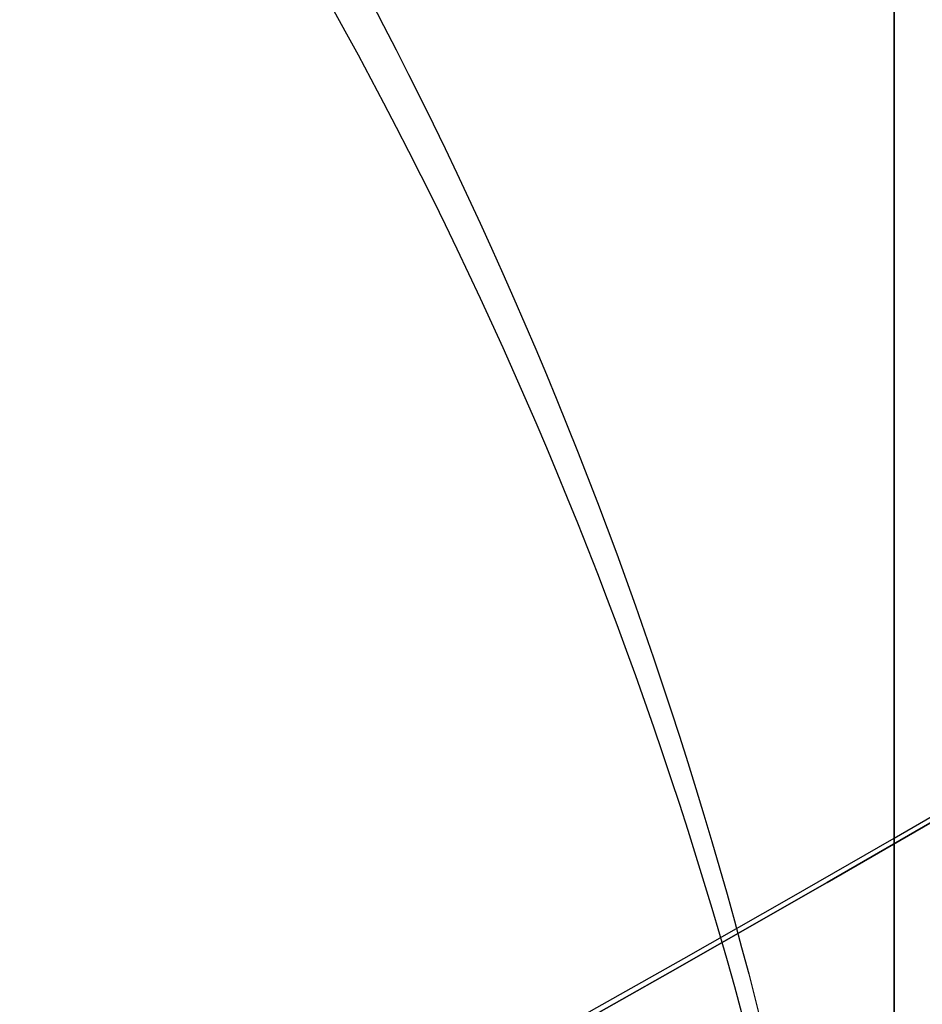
# Model space of a CAD drawing. Header units: millimetres. Extents: x -273 to 273, y -262 to 262.
# Tile 128 of 256: x 0.9416 to 1.0019, y -1.7432 to -1.6773. Entities that reach past the tile are written whole.
import ezdxf

# ---------------------------------------------------------------- set-up
doc = ezdxf.new("R2010")
doc.units = ezdxf.units.MM
doc.header["$MEASUREMENT"] = 0
doc.layers.add('Default', color=7, linetype='Continuous', true_color=0x000000)

# ---------------------------------------------------------------- blocks, each defined once
blk = doc.blocks.new('Block 01')
at = {"layer": 'Default', "color": 9, "true_color": 0xbfbfbf}
for points, knots in [([(0.9999999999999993, 0.9625595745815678, 779.189699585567), (0.9999999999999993, 1.280998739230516, 768.9222849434), (0.9999999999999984, 1.608226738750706, 758.6551502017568), (0.9999999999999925, 2.16290841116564, 741.7134129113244), (0.9999999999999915, 2.385163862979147, 735.0386403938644), (0.9999999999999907, 2.680020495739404, 726.3185048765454), (0.9999999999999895, 2.749496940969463, 724.2730361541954), (0.9999999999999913, 2.950221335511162, 718.3886082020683), (0.9999999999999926, 3.082223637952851, 714.5496747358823), (0.9999999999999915, 3.277304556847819, 708.9117359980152), (0.9999999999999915, 3.339734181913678, 707.1127082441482), (0.9999999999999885, 3.555340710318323, 700.9136911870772), (0.9999999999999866, 3.70928984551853, 696.5137288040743), (0.9999999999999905, 3.950457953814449, 689.6254209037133), (0.9999999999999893, 4.037597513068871, 687.1370725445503), (0.9999999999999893, 4.243346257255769, 681.2464907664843), (0.9999999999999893, 4.361796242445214, 677.8442516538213), (0.9999999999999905, 4.515059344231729, 673.3905213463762), (0.9999999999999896, 4.551104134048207, 672.3390726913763), (0.9999999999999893, 4.654748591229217, 669.3007794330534), (0.9999999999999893, 4.721901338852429, 667.3139195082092), (0.9999999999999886, 4.819302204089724, 664.3890582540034), (0.9999999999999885, 4.850315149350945, 663.4510824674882), (0.9999999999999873, 4.939106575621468, 660.7418510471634), (0.9999999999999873, 4.996199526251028, 658.9705727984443), (0.9999999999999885, 5.078196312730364, 656.3635239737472), (0.9999999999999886, 5.104171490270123, 655.5277872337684), (0.9999999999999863, 5.178117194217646, 653.1145003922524), (0.9999999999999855, 5.225159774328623, 651.5369216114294), (0.9999999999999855, 5.29177571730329, 649.2151569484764), (0.9999999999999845, 5.312728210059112, 648.4710108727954), (0.9999999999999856, 5.371892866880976, 646.3223061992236), (0.9999999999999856, 5.408934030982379, 644.9177149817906), (0.9999999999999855, 5.460257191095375, 642.8504632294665), (0.9999999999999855, 5.476222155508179, 642.1878448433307), (0.9999999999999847, 5.520726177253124, 640.2741157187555), (0.9999999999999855, 5.547853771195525, 639.0229716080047), (0.9999999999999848, 5.58403775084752, 637.1812211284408), (0.9999999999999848, 5.595070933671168, 636.5906540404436), (0.9999999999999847, 5.633113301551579, 634.4275768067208), (0.9999999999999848, 5.656253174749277, 632.854995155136), (0.9999999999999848, 5.683104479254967, 630.3453829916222), (0.9999999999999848, 5.690876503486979, 629.4083981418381), (0.9999999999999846, 5.704959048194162, 626.7757251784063), (0.9999999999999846, 5.705103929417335, 625.0799908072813), (0.9999999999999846, 5.686627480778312, 622.6148386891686), (0.9999999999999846, 5.678186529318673, 621.8453577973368), (0.9999999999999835, 5.64545024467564, 619.6685621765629), (0.9999999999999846, 5.613843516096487, 618.2613429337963), (0.9999999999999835, 5.547641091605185, 616.2076259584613), (0.9999999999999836, 5.523868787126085, 615.5607945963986), (0.9999999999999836, 5.446622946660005, 613.7124725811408), (0.9999999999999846, 5.385124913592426, 612.5113068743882), (0.9999999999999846, 5.275243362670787, 610.7489796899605), (0.9999999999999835, 5.237283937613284, 610.1871802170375), (0.9999999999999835, 5.118499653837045, 608.5617062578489), (0.9999999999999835, 5.029625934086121, 607.4986175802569), (0.9999999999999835, 4.881019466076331, 605.9291952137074), (0.9999999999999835, 4.83032082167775, 605.4220101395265), (0.9999999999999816, 4.673910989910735, 603.9353326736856), (0.9999999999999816, 4.560934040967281, 602.956608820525), (0.9999999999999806, 4.379236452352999, 601.5028346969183), (0.9999999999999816, 4.317553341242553, 601.0269018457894), (0.9999999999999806, 4.12857482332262, 599.6160337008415), (0.9999999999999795, 3.995433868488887, 598.6818870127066), (0.9999999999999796, 3.786684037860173, 597.287361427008), (0.9999999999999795, 3.716032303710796, 596.826235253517), (0.9999999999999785, 3.50066539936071, 595.4488499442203), (0.9999999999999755, 3.351765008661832, 594.5332490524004), (0.9999999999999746, 3.122282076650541, 593.1623081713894), (0.9999999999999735, 3.044892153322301, 592.7064300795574), (0.9999999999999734, 2.732205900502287, 590.8863798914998), (0.9999999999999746, 2.48970919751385, 589.5234549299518), (0.9999999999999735, 2.078471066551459, 587.25494673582), (0.9999999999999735, 1.91220008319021, 586.3489072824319), (0.9999999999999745, 1.410808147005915, 583.632654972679), (0.9999999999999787, 1.072868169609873, 581.822963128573), (0.9999999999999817, 0.5711502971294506, 579.1065381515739), (0.9999999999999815, 0.4046971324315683, 578.2002993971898), (0.9999999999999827, -0.09076097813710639, 575.4739079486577), (0.9999999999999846, -0.4145497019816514, 573.6527914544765), (0.9999999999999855, -0.8824460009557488, 570.9120456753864), (0.9999999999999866, -1.035911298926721, 569.9940308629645), (0.9999999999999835, -1.488219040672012, 567.219143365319), (0.9999999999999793, -1.775493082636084, 565.3603697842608), (0.9999999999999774, -2.18030329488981, 562.5551785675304), (0.9999999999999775, -2.311710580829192, 561.6107802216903), (0.9999999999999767, -2.6956154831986, 558.739862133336), (0.9999999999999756, -2.932182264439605, 556.8112103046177), (0.9999999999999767, -3.257130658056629, 553.8923683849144), (0.9999999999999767, -3.36147088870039, 552.9039599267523), (0.9999999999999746, -3.663546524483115, 549.8806416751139), (0.9999999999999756, -3.843391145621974, 547.8439591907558), (0.9999999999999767, -4.083989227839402, 544.7530731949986), (0.9999999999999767, -4.160288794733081, 543.7000679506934), (0.9999999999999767, -4.379039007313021, 540.4594946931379), (0.9999999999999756, -4.504346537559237, 538.2707934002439), (0.9999999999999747, -4.668144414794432, 534.9404097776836), (0.9999999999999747, -4.719466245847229, 533.7993364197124), (0.9999999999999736, -4.865625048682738, 530.2683522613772), (0.9999999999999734, -4.946798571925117, 527.8778965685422), (0.9999999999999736, -5.053184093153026, 524.2318923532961), (0.9999999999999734, -5.086627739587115, 522.9765634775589), (0.9999999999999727, -5.166318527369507, 519.7554249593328), (0.9999999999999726, -5.209125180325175, 517.7895314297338), (0.9999999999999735, -5.261845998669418, 515.1450833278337), (0.9999999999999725, -5.274934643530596, 514.4665890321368), (0.9999999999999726, -5.313790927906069, 512.3949672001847), (0.9999999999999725, -5.338397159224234, 511.0018180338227), (0.9999999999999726, -5.374120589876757, 508.8936473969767), (0.9999999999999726, -5.385971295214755, 508.1786381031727), (0.9999999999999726, -5.421515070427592, 505.9960504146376), (0.9999999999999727, -5.44455021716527, 504.5284613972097), (0.9999999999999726, -5.478716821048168, 502.3080902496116), (0.9999999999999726, -5.490179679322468, 501.5553131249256), (0.9999999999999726, -5.524920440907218, 499.2587152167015), (0.9999999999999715, -5.547960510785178, 497.7148908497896), (0.9999999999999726, -5.582803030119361, 495.3799789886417), (0.9999999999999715, -5.594605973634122, 494.5888914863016), (0.9999999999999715, -5.630680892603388, 492.1773672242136), (0.9999999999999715, -5.655055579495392, 490.5569319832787), (0.9999999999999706, -5.692442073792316, 488.1072702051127), (0.9999999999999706, -5.705190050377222, 487.2780396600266), (0.9999999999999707, -5.74436228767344, 484.7528019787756), (0.9999999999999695, -5.771155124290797, 483.0568005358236), (0.9999999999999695, -5.812589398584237, 480.4943105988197), (0.9999999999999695, -5.826764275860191, 479.6278145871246), (0.9999999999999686, -5.870422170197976, 476.9922073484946), (0.9999999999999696, -5.900470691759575, 475.2231054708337), (0.9999999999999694, -5.94709219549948, 472.5518411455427), (0.9999999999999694, -5.963052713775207, 471.6496680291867), (0.9999999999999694, -6.012209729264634, 468.9091680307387), (0.9999999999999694, -6.046105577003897, 467.0708536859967), (0.9999999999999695, -6.098688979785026, 464.2970022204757), (0.9999999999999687, -6.116670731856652, 463.3614517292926), (0.9999999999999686, -6.171965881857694, 460.5236705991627), (0.9999999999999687, -6.210054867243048, 458.6214550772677), (0.9999999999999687, -6.269009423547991, 455.7533387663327), (0.9999999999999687, -6.289124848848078, 454.7874225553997), (0.9999999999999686, -6.350823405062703, 451.8621084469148), (0.9999999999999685, -6.393205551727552, 449.9027274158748), (0.9999999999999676, -6.458574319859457, 446.9508051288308), (0.9999999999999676, -6.480812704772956, 445.9582472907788), (0.9999999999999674, -6.548807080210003, 442.9572863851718), (0.9999999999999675, -6.595336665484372, 440.9489008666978), (0.9999999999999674, -6.666795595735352, 437.9257695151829), (0.9999999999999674, -6.691023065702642, 436.9110070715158), (0.9999999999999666, -6.764833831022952, 433.8484250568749), (0.9999999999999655, -6.815119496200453, 431.8006224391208), (0.9999999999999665, -6.891976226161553, 428.7210187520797), (0.9999999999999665, -6.917935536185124, 427.689202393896), (0.9999999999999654, -7.023149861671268, 423.5381438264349), (0.9999999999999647, -7.103971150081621, 420.4189414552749), (0.9999999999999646, -7.241138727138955, 415.2075659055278), (0.9999999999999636, -7.296784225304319, 413.1153741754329), (0.9999999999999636, -7.437003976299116, 407.8807120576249), (0.9999999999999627, -7.522078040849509, 404.7382550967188), (0.9999999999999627, -7.635937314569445, 400.5500160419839), (0.9999999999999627, -7.664407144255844, 399.5042253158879), (0.9999999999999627, -7.749700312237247, 396.3732967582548), (0.9999999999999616, -7.806582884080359, 394.2881605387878), (0.9999999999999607, -7.891672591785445, 391.1648765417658), (0.9999999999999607, -7.919936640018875, 390.1267303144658), (0.9999999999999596, -8.004297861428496, 387.0239288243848), (0.9999999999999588, -8.060283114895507, 384.9592705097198), (0.9999999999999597, -8.14361918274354, 381.8691233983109), (0.9999999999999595, -8.171199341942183, 380.8436407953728), (0.9999999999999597, -8.253224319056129, 377.7832600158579), (0.9999999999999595, -8.307391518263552, 375.7483543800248), (0.9999999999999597, -8.387610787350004, 372.7048750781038), (0.9999999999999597, -8.414063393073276, 371.6963119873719), (0.9999999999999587, -8.492453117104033, 368.6903561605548), (0.9999999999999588, -8.54395021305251, 366.6929519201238), (0.9999999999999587, -8.619791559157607, 363.7073823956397), (0.9999999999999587, -8.644707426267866, 362.7192316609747), (0.9999999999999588, -8.718267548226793, 359.7774156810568), (0.9999999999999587, -8.766311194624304, 357.8237353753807), (0.9999999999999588, -8.836616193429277, 354.9050284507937), (0.9999999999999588, -8.859620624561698, 353.9400197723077), (0.9999999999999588, -8.927260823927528, 351.0697687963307), (0.9999999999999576, -8.971136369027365, 349.1645085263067), (0.9999999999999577, -9.034850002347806, 346.3193275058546), (0.9999999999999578, -9.055602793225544, 345.3794272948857), (0.9999999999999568, -9.116336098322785, 342.5858762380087), (0.9999999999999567, -9.155397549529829, 340.7322053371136), (0.9999999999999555, -9.21156898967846, 337.9649235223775), (0.9999999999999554, -9.229764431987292, 337.0513347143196), (0.9999999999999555, -9.282706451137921, 334.3373276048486), (0.9999999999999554, -9.31637641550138, 332.5368882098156), (0.9999999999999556, -9.364159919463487, 329.8495882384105), (0.9999999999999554, -9.379526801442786, 328.9627500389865), (0.9999999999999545, -9.423894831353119, 326.3288391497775), (0.9999999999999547, -9.451664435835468, 324.5817456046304), (0.9999999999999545, -9.490320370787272, 321.9742184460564), (0.9999999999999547, -9.502621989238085, 321.1138059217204), (0.9999999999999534, -9.53931983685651, 318.4428241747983), (0.9999999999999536, -9.562072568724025, 316.6322322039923), (0.9999999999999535, -9.59311716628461, 313.8735154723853), (0.9999999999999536, -9.60313404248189, 312.9254102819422), (0.9999999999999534, -9.630812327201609, 310.1118496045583), (0.9999999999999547, -9.646493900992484, 308.2463744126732), (0.9999999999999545, -9.665478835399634, 305.4627481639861), (0.9999999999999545, -9.671023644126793, 304.5446125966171), (0.9999999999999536, -9.689922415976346, 300.9248933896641), (0.9999999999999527, -9.697519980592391, 298.223278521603), (0.9999999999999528, -9.697964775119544, 293.7590302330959), (0.9999999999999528, -9.695019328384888, 291.9963982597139), (0.9999999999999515, -9.679547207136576, 287.6344381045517), (0.9999999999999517, -9.663126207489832, 285.0351232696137), (0.9999999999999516, -9.631127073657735, 281.5788330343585), (0.9999999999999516, -9.62236325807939, 280.7217952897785), (0.9999999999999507, -9.593669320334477, 278.1613667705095), (0.9999999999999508, -9.571257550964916, 276.4580037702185), (0.9999999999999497, -9.532633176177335, 273.9073598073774), (0.9999999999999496, -9.518965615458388, 273.0600403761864), (0.9999999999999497, -9.461142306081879, 269.6828585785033), (0.9999999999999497, -9.410324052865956, 267.1531103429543), (0.9999999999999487, -9.274660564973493, 261.2689274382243), (0.9999999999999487, -9.184113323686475, 257.9146251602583), (0.9999999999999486, -9.080691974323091, 254.5607204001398)], [-52.550842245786, -52.550842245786, -52.550842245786, -52.550842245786, -49.46913893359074, -49.46913893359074, -47.4655976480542, -47.4655976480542, -46.85160315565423, -46.85160315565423, -45.69924249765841, -45.69924249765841, -45.15920929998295, -45.15920929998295, -43.83841285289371, -43.83841285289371, -43.09145074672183, -43.09145074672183, -42.07016064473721, -42.07016064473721, -41.75454075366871, -41.75454075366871, -41.15814246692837, -41.15814246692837, -40.87659596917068, -40.87659596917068, -40.34493663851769, -40.34493663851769, -40.0940945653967, -40.0940945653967, -39.62061078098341, -39.62061078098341, -39.39727851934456, -39.39727851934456, -38.97575503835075, -38.97575503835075, -38.7769118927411, -38.7769118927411, -38.40148105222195, -38.40148105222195, -38.22428011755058, -38.22428011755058, -37.75245740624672, -37.75245740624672, -37.47135337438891, -37.47135337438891, -36.96264374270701, -36.96264374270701, -36.73178726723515, -36.73178726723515, -36.30953076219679, -36.30953076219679, -36.11535254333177, -36.11535254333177, -35.75454985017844, -35.75454985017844, -35.58562806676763, -35.58562806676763, -35.26560732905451, -35.26560732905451, -35.11269552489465, -35.11269552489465, -34.81714271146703, -34.81714271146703, -34.67317006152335, -34.67317006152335, -34.3901024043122, -34.3901024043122, -34.25015097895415, -34.25015097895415, -33.97186621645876, -33.97186621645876, -33.83314642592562, -33.83314642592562, -33.41785203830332, -33.41785203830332, -33.14150159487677, -33.14150159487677, -32.58920977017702, -32.58920977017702, -32.31279060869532, -32.31279060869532, -31.75789578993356, -31.75789578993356, -31.47867158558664, -31.47867158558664, -30.91444265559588, -30.91444265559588, -30.62839736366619, -30.62839736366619, -30.04550089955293, -30.04550089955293, -29.74733536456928, -29.74733536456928, -29.13398988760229, -29.13398988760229, -28.81726423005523, -28.81726423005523, -28.15960618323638, -28.15960618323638, -27.81694073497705, -27.81694073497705, -27.09940437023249, -27.09940437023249, -26.72267315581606, -26.72267315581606, -26.1327670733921, -26.1327670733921, -25.92918096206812, -25.92918096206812, -25.51117119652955, -25.51117119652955, -25.29663895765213, -25.29663895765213, -24.85630806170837, -24.85630806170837, -24.63044874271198, -24.63044874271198, -24.16724985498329, -24.16724985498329, -23.9298971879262, -23.9298971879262, -23.44371162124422, -23.44371162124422, -23.1949130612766, -23.1949130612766, -22.68604916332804, -22.68604916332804, -22.42606558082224, -22.42606558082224, -21.89525851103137, -21.89525851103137, -21.62456422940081, -21.62456422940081, -21.07297624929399, -21.07297624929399, -20.7922592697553, -20.7922592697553, -20.22148029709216, -20.22148029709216, -19.93164261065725, -19.93164261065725, -19.3436908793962, -19.3436908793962, -19.04584880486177, -19.04584880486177, -18.44317153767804, -18.44317153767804, -18.13865605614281, -18.13865605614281, -17.52413012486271, -17.52413012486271, -17.21448726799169, -17.21448726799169, -16.2784125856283, -16.2784125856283, -15.6505331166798, -15.6505331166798, -14.70745062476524, -14.70745062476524, -14.39359716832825, -14.39359716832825, -13.76782357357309, -13.76782357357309, -13.45626429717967, -13.45626429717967, -12.83663912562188, -12.83663912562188, -12.52888309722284, -12.52888309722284, -11.91819516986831, -11.91819516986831, -11.61552218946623, -11.61552218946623, -11.01610182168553, -11.01610182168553, -10.71956238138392, -10.71956238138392, -10.13328115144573, -10.13328115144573, -9.843696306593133, -9.843696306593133, -9.27196677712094, -9.27196677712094, -8.989928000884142, -8.989928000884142, -8.433703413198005, -8.433703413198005, -8.159572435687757, -8.159572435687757, -7.619346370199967, -7.619346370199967, -7.353254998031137, -7.353254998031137, -6.829060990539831, -6.829060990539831, -6.570910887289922, -6.570910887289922, -6.027690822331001, -6.027690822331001, -5.743243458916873, -5.743243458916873, -5.18358175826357, -5.18358175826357, -4.908136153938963, -4.908136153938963, -4.097651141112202, -4.097651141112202, -3.568861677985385, -3.568861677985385, -2.789054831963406, -2.789054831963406, -2.531930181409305, -2.531930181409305, -2.020878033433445, -2.020878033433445, -1.766649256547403, -1.766649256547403, -1.007574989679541, -1.007574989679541, -0.000925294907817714, -0.000925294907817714, -0.000925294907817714, -0.000925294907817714]), ([(0.9999999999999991, -0.2052013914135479, 771.7291281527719), (0.9999999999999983, 0.03975907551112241, 763.9344681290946), (0.9999999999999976, 0.2898410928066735, 756.1399690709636), (0.9999999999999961, 0.7635466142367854, 741.6708128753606), (0.9999999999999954, 0.9858062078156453, 734.9961111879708), (0.9999999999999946, 1.280655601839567, 726.2760610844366), (0.9999999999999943, 1.350131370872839, 724.2306072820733), (0.9999999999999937, 1.550852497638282, 718.3462274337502), (0.9999999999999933, 1.682852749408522, 714.5073271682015), (0.9999999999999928, 1.877930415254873, 708.8694455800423), (0.9999999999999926, 1.940358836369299, 707.070441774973), (0.9999999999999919, 2.1559601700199, 700.871538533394), (0.9999999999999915, 2.309905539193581, 696.4716660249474), (0.9999999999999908, 2.551066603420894, 689.5835586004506), (0.9999999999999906, 2.638202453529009, 687.0953208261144), (0.9999999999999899, 2.843937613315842, 681.2051568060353), (0.9999999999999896, 2.962378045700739, 677.8032248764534), (0.9999999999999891, 3.115628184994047, 673.3499515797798), (0.999999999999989, 3.151668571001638, 672.2986527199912), (0.9999999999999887, 3.255297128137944, 669.2608965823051), (0.9999999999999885, 3.32243878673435, 667.2744239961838), (0.9999999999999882, 3.419822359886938, 664.3501933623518), (0.9999999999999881, 3.450828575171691, 663.4124608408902), (0.9999999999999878, 3.539596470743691, 660.704074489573), (0.9999999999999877, 3.596673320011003, 658.9333980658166), (0.9999999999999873, 3.678645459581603, 656.3273161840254), (0.9999999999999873, 3.704611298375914, 655.4919445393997), (0.999999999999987, 3.778525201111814, 653.0798993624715), (0.9999999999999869, 3.825546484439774, 651.503197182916), (0.9999999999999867, 3.892130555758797, 649.1828278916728), (0.9999999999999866, 3.913071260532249, 648.4392005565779), (0.9999999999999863, 3.972196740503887, 646.2922325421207), (0.9999999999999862, 4.009212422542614, 644.8888592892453), (0.999999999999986, 4.060498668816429, 642.8235324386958), (0.9999999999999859, 4.076450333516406, 642.161620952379), (0.9999999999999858, 4.120911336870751, 640.2502285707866), (0.9999999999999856, 4.14801225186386, 639.0007143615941), (0.9999999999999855, 4.184159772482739, 637.1615244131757), (0.9999999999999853, 4.19518031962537, 636.57188790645), (0.9999999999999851, 4.233168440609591, 634.4129167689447), (0.999999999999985, 4.256278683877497, 632.8435107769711), (0.9999999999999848, 4.283098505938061, 630.3395495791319), (0.9999999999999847, 4.290862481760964, 629.4050399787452), (0.9999999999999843, 4.3049359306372, 626.7807965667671), (0.9999999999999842, 4.305114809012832, 625.0910165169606), (0.999999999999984, 4.286757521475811, 622.6353096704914), (0.9999999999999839, 4.278371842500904, 621.8693201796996), (0.9999999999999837, 4.245857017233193, 619.7039926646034), (0.9999999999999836, 4.21447517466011, 618.3047490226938), (0.9999999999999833, 4.148732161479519, 616.2634379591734), (0.9999999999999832, 4.12514340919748, 615.6210389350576), (0.9999999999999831, 4.048541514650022, 613.7866823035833), (0.999999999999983, 3.987582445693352, 612.5950460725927), (0.9999999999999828, 3.878670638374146, 610.8472161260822), (0.9999999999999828, 3.841069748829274, 610.2903893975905), (0.9999999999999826, 3.723445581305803, 608.6798807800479), (0.9999999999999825, 3.635454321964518, 607.6267784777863), (0.9999999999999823, 3.488318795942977, 606.0721949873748), (0.9999999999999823, 3.438128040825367, 605.569870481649), (0.9999999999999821, 3.283251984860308, 604.0971539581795), (0.999999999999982, 3.171363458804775, 603.1275236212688), (0.9999999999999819, 2.991376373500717, 601.6869588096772), (0.9999999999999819, 2.930246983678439, 601.2151505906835), (0.9999999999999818, 2.742844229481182, 599.8156275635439), (0.9999999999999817, 2.610761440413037, 598.8886963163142), (0.9999999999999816, 2.403598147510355, 597.5044463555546), (0.9999999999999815, 2.333431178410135, 597.0463870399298), (0.9999999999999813, 2.119379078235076, 595.6771341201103), (0.9999999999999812, 1.971324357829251, 594.7665961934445), (0.9999999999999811, 1.743064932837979, 593.402754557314), (0.9999999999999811, 1.666031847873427, 592.9489163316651), (0.999999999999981, 1.354493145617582, 591.1353137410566), (0.9999999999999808, 1.112800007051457, 589.7767941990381), (0.9999999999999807, 0.7026845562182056, 587.5143018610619), (0.9999999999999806, 0.5367179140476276, 586.6098754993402), (0.9999999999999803, 0.035694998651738, 583.8955381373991), (0.9999999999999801, -0.3021880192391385, 582.0861495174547), (0.9999999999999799, -0.8040808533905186, 579.3688656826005), (0.9999999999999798, -0.9707572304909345, 578.4614631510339), (0.9999999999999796, -1.467305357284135, 575.7292890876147), (0.9999999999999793, -1.791945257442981, 573.9035507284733), (0.9999999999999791, -2.261264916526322, 571.1548994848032), (0.999999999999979, -2.415306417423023, 570.2336020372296), (0.9999999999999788, -2.869558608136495, 567.4473514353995), (0.9999999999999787, -3.158147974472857, 565.5804883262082), (0.9999999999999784, -3.564914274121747, 562.762602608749), (0.9999999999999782, -3.697004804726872, 561.8136061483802), (0.999999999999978, -4.082972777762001, 558.9282844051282), (0.9999999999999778, -4.320842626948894, 556.9898160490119), (0.9999999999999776, -4.647599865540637, 554.0561529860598), (0.9999999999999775, -4.752521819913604, 553.0627493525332), (0.9999999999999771, -5.056228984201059, 550.0247599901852), (0.999999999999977, -5.237049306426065, 547.9783932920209), (0.9999999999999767, -5.478921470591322, 544.8733274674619), (0.9999999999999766, -5.555603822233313, 543.8158340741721), (0.9999999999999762, -5.775360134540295, 540.5628881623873), (0.999999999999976, -5.90123965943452, 538.3662981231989), (0.9999999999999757, -6.065739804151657, 535.024765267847), (0.9999999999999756, -6.117259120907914, 533.8804352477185), (0.9999999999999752, -6.263903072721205, 530.3412794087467), (0.999999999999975, -6.345337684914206, 527.9459071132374), (0.9999999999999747, -6.452022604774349, 524.2933648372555), (0.9999999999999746, -6.48554370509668, 523.036415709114), (0.9999999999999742, -6.565390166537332, 519.8121244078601), (0.999999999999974, -6.608270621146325, 517.8446980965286), (0.9999999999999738, -6.661070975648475, 515.1984166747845), (0.9999999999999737, -6.674175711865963, 514.5196220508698), (0.9999999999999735, -6.713072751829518, 512.4473730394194), (0.9999999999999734, -6.737701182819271, 511.0538969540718), (0.9999999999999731, -6.773451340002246, 508.9453584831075), (0.9999999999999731, -6.785308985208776, 508.2303083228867), (0.9999999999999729, -6.820868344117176, 506.0478120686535), (0.9999999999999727, -6.843910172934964, 504.5803553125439), (0.9999999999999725, -6.878081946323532, 502.3602769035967), (0.9999999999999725, -6.889545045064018, 501.6076602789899), (0.9999999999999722, -6.924282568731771, 499.3117057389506), (0.999999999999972, -6.947317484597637, 497.7683642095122), (0.9999999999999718, -6.98214837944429, 495.4342466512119), (0.9999999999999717, -6.993946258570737, 494.6434706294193), (0.9999999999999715, -7.030002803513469, 492.2329982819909), (0.9999999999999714, -7.054362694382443, 490.6133034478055), (0.9999999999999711, -7.091723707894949, 488.1648017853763), (0.999999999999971, -7.104462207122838, 487.3359909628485), (0.9999999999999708, -7.143603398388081, 484.8120925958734), (0.9999999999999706, -7.170373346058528, 483.1170107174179), (0.9999999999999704, -7.211770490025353, 480.5559323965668), (0.9999999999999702, -7.225932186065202, 479.689928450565), (0.99999999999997, -7.269548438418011, 477.05584621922), (0.9999999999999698, -7.299567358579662, 475.2877772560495), (0.9999999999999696, -7.346142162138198, 472.6180800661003), (0.9999999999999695, -7.362086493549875, 471.7164411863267), (0.9999999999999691, -7.411193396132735, 468.9775661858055), (0.999999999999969, -7.445054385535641, 467.1403425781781), (0.9999999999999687, -7.497583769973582, 464.3681326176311), (0.9999999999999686, -7.515547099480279, 463.4331329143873), (0.9999999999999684, -7.570786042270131, 460.5970035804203), (0.9999999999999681, -7.608836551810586, 458.6958890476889), (0.9999999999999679, -7.667732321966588, 455.8294188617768), (0.9999999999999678, -7.687827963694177, 454.8640478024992), (0.9999999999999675, -7.749466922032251, 451.9403483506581), (0.9999999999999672, -7.791808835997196, 449.9820368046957), (0.999999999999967, -7.8571169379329, 447.0317037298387), (0.9999999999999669, -7.879335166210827, 446.039665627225), (0.9999999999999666, -7.947269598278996, 443.040224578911), (0.9999999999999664, -7.993759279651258, 441.0328391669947), (0.9999999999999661, -8.065158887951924, 438.0111839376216), (0.999999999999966, -8.089366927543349, 436.996897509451), (0.9999999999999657, -8.16312078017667, 433.935686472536), (0.9999999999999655, -8.213369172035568, 431.8887788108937), (0.9999999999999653, -8.29017147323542, 428.8104846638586), (0.9999999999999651, -8.316113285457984, 427.779082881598), (0.9999999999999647, -8.421262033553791, 423.6295282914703), (0.9999999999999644, -8.502036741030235, 420.5114153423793), (0.9999999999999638, -8.639134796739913, 415.301706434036), (0.9999999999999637, -8.694756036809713, 413.2100918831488), (0.9999999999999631, -8.834924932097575, 407.9766352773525), (0.9999999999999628, -8.919974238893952, 404.8348066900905), (0.9999999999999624, -9.033806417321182, 400.6473439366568), (0.9999999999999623, -9.062271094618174, 399.6017010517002), (0.999999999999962, -9.147552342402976, 396.4711265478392), (0.9999999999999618, -9.204429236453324, 394.3861965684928), (0.9999999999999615, -9.289513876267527, 391.2631780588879), (0.9999999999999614, -9.31777740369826, 390.2250910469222), (0.999999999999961, -9.402140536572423, 387.1223808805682), (0.9999999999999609, -9.458129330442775, 385.0577547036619), (0.9999999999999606, -9.541474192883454, 381.9676132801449), (0.9999999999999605, -9.569058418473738, 380.9421041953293), (0.9999999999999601, -9.651098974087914, 377.8815598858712), (0.9999999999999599, -9.705278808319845, 375.8465172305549), (0.9999999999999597, -9.785520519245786, 372.8027908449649), (0.9999999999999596, -9.811981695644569, 371.7941176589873), (0.9999999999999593, -9.890400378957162, 368.7877490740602), (0.999999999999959, -9.941918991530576, 366.7900421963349), (0.9999999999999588, -10.0177960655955, 363.8039778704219), (0.9999999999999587, -10.04272487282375, 362.8156349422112), (0.9999999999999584, -10.11632688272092, 359.8731611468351), (0.9999999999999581, -10.16440059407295, 357.9190152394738), (0.9999999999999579, -10.23475404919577, 354.9995696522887), (0.9999999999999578, -10.25777558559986, 354.034287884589), (0.9999999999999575, -10.32546992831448, 351.163137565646), (0.9999999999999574, -10.36938359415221, 349.2572510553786), (0.999999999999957, -10.433157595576, 346.4110910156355), (0.9999999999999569, -10.45393136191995, 345.4708380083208), (0.9999999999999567, -10.51473010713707, 342.6761499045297), (0.9999999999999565, -10.55383703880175, 340.8216947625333), (0.9999999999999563, -10.61007961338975, 338.0531977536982), (0.9999999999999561, -10.62829949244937, 337.1391779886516), (0.9999999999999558, -10.68131693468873, 334.4238014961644), (0.9999999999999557, -10.71503879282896, 332.6224236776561), (0.9999999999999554, -10.762902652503, 329.9336785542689), (0.9999999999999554, -10.7782968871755, 329.0463336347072), (0.999999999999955, -10.8227485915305, 326.410829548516), (0.9999999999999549, -10.85057526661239, 324.6626495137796), (0.9999999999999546, -10.88931877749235, 322.0534572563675), (0.9999999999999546, -10.90164996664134, 321.1924661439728), (0.9999999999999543, -10.93844127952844, 318.5196234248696), (0.9999999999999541, -10.96125860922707, 316.7077490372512), (0.9999999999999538, -10.99240361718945, 313.9470411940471), (0.9999999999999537, -11.00245550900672, 312.9982273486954), (0.9999999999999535, -11.03023938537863, 310.1824642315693), (0.9999999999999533, -11.04599193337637, 308.3154951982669), (0.9999999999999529, -11.0650839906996, 305.5295941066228), (0.9999999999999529, -11.07066441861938, 304.6106776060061), (0.9999999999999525, -11.08970462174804, 300.9877286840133), (0.9999999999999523, -11.09740779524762, 298.2836648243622), (0.9999999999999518, -11.09802542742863, 293.8152786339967), (0.9999999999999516, -11.09514746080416, 292.0509579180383), (0.9999999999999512, -11.07983907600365, 287.6847548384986), (0.9999999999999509, -11.06351255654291, 285.0828856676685), (0.9999999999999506, -11.03163321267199, 281.6231920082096), (0.9999999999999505, -11.02289856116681, 280.7653054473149), (0.9999999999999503, -10.99429016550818, 278.2023441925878), (0.99999999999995, -10.97193319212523, 276.4972971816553), (0.9999999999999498, -10.9333871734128, 273.9441370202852), (0.9999999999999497, -10.91974508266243, 273.0959854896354), (0.9999999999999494, -10.86202136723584, 269.7155293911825), (0.9999999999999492, -10.81127225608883, 267.1833387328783), (0.9999999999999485, -10.67568597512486, 261.2905291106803), (0.9999999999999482, -10.58511832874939, 257.9300429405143), (0.9999999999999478, -10.48135596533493, 254.5607203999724)], [0.742078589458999, 0.742078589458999, 0.742078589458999, 0.742078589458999, 3.081672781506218, 3.081672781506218, 5.085228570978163, 5.085228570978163, 5.699229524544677, 5.699229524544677, 6.851600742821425, 6.851600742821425, 7.391636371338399, 7.391636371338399, 8.712429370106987, 8.712429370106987, 9.459371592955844, 9.459371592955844, 10.48058769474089, 10.48058769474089, 10.79616825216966, 10.79616825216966, 11.39246091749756, 11.39246091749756, 11.6739394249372, 11.6739394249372, 12.20542761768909, 12.20542761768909, 12.45616459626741, 12.45616459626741, 12.92939376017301, 12.92939376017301, 13.15257433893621, 13.15257433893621, 13.57373986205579, 13.57373986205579, 13.77237444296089, 13.77237444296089, 14.14732293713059, 14.14732293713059, 14.32424782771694, 14.32424782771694, 14.79512620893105, 14.79512620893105, 15.07549266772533, 15.07549266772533, 15.5824250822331, 15.5824250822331, 15.81223812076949, 15.81223812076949, 16.2321086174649, 16.2321086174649, 16.42495946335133, 16.42495946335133, 16.78290532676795, 16.78290532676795, 16.95033443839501, 16.95033443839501, 17.2673534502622, 17.2673534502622, 17.41880188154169, 17.41880188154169, 17.71161253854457, 17.71161253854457, 17.85433926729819, 17.85433926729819, 18.13522422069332, 18.13522422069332, 18.27424665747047, 18.27424665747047, 18.55099645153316, 18.55099645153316, 18.68909745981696, 18.68909745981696, 19.10305581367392, 19.10305581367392, 19.37891870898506, 19.37891870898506, 19.93112780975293, 19.93112780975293, 20.20790738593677, 20.20790738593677, 20.76422196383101, 20.76422196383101, 21.04445097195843, 21.04445097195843, 21.61114858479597, 21.61114858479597, 21.89859350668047, 21.89859350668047, 22.48447090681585, 22.48447090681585, 22.78415035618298, 22.78415035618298, 23.40042640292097, 23.40042640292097, 23.71850893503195, 23.71850893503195, 24.37855119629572, 24.37855119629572, 24.72220143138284, 24.72220143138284, 25.44122734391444, 25.44122734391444, 25.81845179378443, 25.81845179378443, 26.40882859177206, 26.40882859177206, 26.61250850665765, 26.61250850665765, 27.03062390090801, 27.03062390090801, 27.24517225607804, 27.24517225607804, 27.6854713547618, 27.6854713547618, 27.91128655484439, 27.91128655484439, 28.37434883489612, 28.37434883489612, 28.61161227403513, 28.61161227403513, 29.09758433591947, 29.09758433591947, 29.34626138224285, 29.34626138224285, 29.85485839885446, 29.85485839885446, 30.11469894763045, 30.11469894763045, 30.64520548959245, 30.64520548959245, 30.91574426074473, 30.91574426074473, 31.46701470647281, 31.46701470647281, 31.74757137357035, 31.74757137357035, 32.31803005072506, 32.31803005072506, 32.60770926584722, 32.60770926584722, 33.19535043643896, 33.19535043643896, 33.49304179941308, 33.49304179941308, 34.09542957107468, 34.09542957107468, 34.39980757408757, 34.39980757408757, 35.01407576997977, 35.01407576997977, 35.32359967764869, 35.32359967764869, 36.2593639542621, 36.2593639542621, 36.88708132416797, 36.88708132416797, 37.82999197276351, 37.82999197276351, 38.14380664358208, 38.14380664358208, 38.76952949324, 38.76952949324, 39.08107655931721, 39.08107655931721, 39.70070316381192, 39.70070316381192, 40.00847265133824, 40.00847265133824, 40.61921265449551, 40.61921265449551, 40.92192411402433, 40.92192411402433, 41.52144609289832, 41.52144609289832, 41.81804855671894, 41.81804855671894, 42.40448009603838, 42.40448009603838, 42.69415212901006, 42.69415212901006, 43.26607993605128, 43.26607993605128, 43.54822969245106, 43.54822969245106, 44.10469970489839, 44.10469970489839, 44.37896497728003, 44.37896497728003, 44.9194824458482, 44.9194824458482, 45.18573069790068, 45.18573069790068, 45.71026023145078, 45.71026023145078, 45.96858862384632, 45.96858862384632, 46.5122033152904, 46.5122033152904, 46.7968684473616, 46.7968684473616, 47.3569884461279, 47.3569884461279, 47.63267330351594, 47.63267330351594, 48.44390755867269, 48.44390755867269, 48.9732130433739, 48.9732130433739, 49.75379990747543, 49.75379990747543, 50.01118368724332, 50.01118368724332, 50.52274989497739, 50.52274989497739, 50.77723268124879, 50.77723268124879, 51.53705264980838, 51.53705264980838, 52.5455749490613, 52.5455749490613, 52.5455749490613, 52.5455749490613]), ([(0.6999999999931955, 1.70311032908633, 705.2610147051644), (0.7785398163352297, 1.703110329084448, 705.2610147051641), (0.9347174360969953, 1.76835343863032, 705.2632839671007), (0.9999999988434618, 1.924436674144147, 705.2687128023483), (0.9999999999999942, 2.002929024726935, 705.2714428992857)], [-1.442705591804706e-11, -1.442705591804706e-11, -1.442705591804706e-11, -1.442705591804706e-11, 0.5, 0.9999999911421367, 0.9999999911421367, 0.9999999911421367, 0.9999999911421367]), ([(0.6999999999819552, 1.523166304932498, 593.9062886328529), (0.7785398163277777, 1.523166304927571, 593.9062886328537), (0.9347174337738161, 1.587553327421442, 593.8955125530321), (0.9999999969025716, 1.741588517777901, 593.869732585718), (0.9999999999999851, 1.819050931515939, 593.8567681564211)], [-3.825601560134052e-11, -3.825601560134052e-11, -3.825601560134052e-11, -3.825601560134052e-11, 0.5, 0.999999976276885, 0.999999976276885, 0.999999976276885, 0.999999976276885]), ([(0.6999999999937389, 1.515861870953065, 710.6580815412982), (0.7785398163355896, 1.515861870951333, 710.6580815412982), (0.9347174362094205, 1.581105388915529, 710.6603390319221), (0.9999999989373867, 1.737189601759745, 710.665739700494), (0.9999999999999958, 1.815682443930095, 710.6684556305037)], [-1.327389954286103e-11, -1.327389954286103e-11, -1.327389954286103e-11, -1.327389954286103e-11, 0.5, 0.9999999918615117, 0.9999999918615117, 0.9999999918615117, 0.9999999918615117])]:
    blk.add_open_spline(points, degree=3, knots=knots, dxfattribs=at)

msp = doc.modelspace()

# ---------------------------------------------------------------- linework, layer by layer
at = {"layer": 'Default', "color": 9, "true_color": 0xbfbfbf}
for centre, radius in [((2.48689957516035e-13, 4.67546815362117e-14, -579.6680000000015), 16), ((1.76744971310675e-13, 1.17676755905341e-15, -67.067876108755), 3.5), ((1.502247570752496e-14, 1.572370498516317e-15, -65.41749310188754), 3.5), ((1.766383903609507e-13, 3.113232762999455e-15, -62.66787610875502), 3), ((1.76717114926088e-13, 1.682889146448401e-15, -65.91787610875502), 2.625), ((2.48689957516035e-13, 4.217312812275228e-14, -582.5224783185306), 2.552031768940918), ((2.581645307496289e-14, 3.38909400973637e-15, -61.26787610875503), 2.4585), ((2.486899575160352e-13, 4.553261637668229e-14, -580.4293920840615), 2), ((2.77542757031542e-13, 3.047517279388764e-14, -558.4680000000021), 1.85)]:
    msp.add_circle(centre, radius, dxfattribs=at)
for centre, radius, start, end in [((-3.8628076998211e-14, 1.277357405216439e-14, -22), 100.85, 0.002522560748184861, 270), ((-3.8628076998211e-14, 1.277357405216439e-14, -22), 100.05, 0.00252256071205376, 270), ((2.486899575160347e-13, 4.820173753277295e-14, -579.1680000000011), 15.99999999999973, 269.9999999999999, 89.99999999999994), ((2.48689957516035e-13, 4.464902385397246e-14, -580.168000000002), 16, 270, 89.99999999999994), ((2.486899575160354e-13, 7.48470901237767e-14, -578.6680000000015), 15.49999999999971, 269.9999999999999, 89.9999999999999), ((2.486899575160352e-13, 9.565976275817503e-15, -603.1680000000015), 7.499999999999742, 269.9999999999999, 89.99999999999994), ((2.486899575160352e-13, 4.598129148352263e-14, -580.1680000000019), 7.500000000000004, 270, 89.99999999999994), ((2.48689957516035e-13, 7.789619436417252e-15, -603.668000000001), 6.999999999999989, 269.9999999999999, 89.9999999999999), ((2.48689957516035e-13, 7.345530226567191e-15, -603.6680000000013), 4.458500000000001, 270, 89.99999999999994), ((2.486344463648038e-13, 1.275439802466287e-14, -583.6680000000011), 4.45849999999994, 277.9224263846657, 89.9999999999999), ((2.448644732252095e-14, 7.79312288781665e-15, -62.8678761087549), 4.449999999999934, 59.47667614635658, 239.4766761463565), ((2.185933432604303e-14, -9.758911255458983e-15, -59.66787610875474), 4.450000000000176, 59.47667614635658, 239.4766761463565), ((2.410389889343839e-14, 7.796626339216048e-15, -62.8678761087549), 4.449999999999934, 239.4766761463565, 59.47667614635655), ((2.080400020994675e-14, -9.18803421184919e-15, -59.66787610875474), 4.450000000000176, 239.4766761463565, 59.47667614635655), ((2.48689957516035e-13, 4.265062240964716e-14, -582.190784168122), 2.000000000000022, 269.9999999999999, 89.99999999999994), ((2.486899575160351e-13, 4.775764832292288e-14, -578.668000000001), 2, 270, 89.99999999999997), ((2.779998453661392e-13, 3.330913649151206e-14, -556.168000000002), 1.85, 280.2817592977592, 90.00000000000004), ((2.791100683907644e-13, 2.676055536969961e-14, -560.768000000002), 1.850000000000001, 280.2817592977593, 90.00000000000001), ((2.097795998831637e-14, 2.441837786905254e-15, -62.86787610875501), 2.999765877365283, 149.4766761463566, 329.4766761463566), ((2.978805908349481e-14, 4.140150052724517e-15, -59.66787610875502), 2.999765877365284, 149.4766761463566, 329.4766761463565), ((1.764144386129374e-13, 1.572370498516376e-15, -66.16787610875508), 3.5, 270, 0.1740811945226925), ((1.77191594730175e-13, 1.350325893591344e-15, -65.66787610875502), 3, 270, 0.1740811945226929), ((1.767475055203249e-13, 1.322971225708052e-14, -59.66787610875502), 3.000000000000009, 270, 0.1740811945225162), ((1.767475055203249e-13, 2.127482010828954e-15, -66.16787610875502), 2.625, 270, 0.1740811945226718), ((1.775246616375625e-13, 1.017258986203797e-15, -65.66787610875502), 2.624999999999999, 270, 0.1740811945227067), ((1.771916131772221e-13, 4.653239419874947e-15, -59.16787610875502), 2.500000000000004, 180.1740811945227, 0.1740811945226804), ((4.085620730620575e-14, 1.572370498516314e-15, -66.16787610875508), 3.499999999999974, 179.9999999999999, 359.9999999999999), ((3.97459842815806e-14, 1.572370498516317e-15, -64.66711009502), 3.499999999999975, 179.9999999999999, 0), ((2.417510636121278e-14, 2.23850431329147e-15, -62.55537610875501), 2.458500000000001, 180, 329.4766761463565), ((3.147482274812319e-14, 2.793615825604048e-15, -59.98037610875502), 2.458500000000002, 180, 329.4766761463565), ((-4.973799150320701e-14, 5.797170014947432e-14, -44), 100.85, 270, 359.9999999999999), ((-3.907985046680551e-14, 3.310270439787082e-14), 100.85, 270, 4.293462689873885e-15), ((-7.105427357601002e-14, 5.086627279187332e-14), 100.05, 270, 359.9999999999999), ((-8.526512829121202e-14, 7.928798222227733e-14, -44), 100.0500000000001, 270, 359.9999999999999), ((-3.8628076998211e-14, 1.277357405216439e-14, -22), 100.85, 270, 1.052506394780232e-14), ((-3.8628076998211e-14, 1.277357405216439e-14, -22), 100.05, 270, 1.052506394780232e-14), ((1.777467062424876e-13, -1.980343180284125e-15, -67.96787610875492), 3.499999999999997, 270, 358.1273680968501), ((2.486899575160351e-13, 2.428411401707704e-14, -593.6680000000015), 4.4585, 270, 342.740438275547), ((2.775744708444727e-13, 3.643337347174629e-14, -556.1680000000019), 2.300000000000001, 220.7057068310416, 319.2942931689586), ((2.784161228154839e-13, 3.621132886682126e-14, -555.168000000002), 2.300000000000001, 220.7057068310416, 319.2942931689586), ((2.761981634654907e-13, 3.547390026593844e-14, -555.668000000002), 2.3, 220.7057068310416, 319.2942931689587)]:
    msp.add_arc(centre, radius, start, end, dxfattribs=at)
for points, weights, knots in [([(-112.052876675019, 3.686125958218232e-13, -41.67126407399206), (-112.052876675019, -112.052876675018, -41.67126407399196), (-3.551012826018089e-13, -112.052876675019, -41.67126407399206), (112.052876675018, -112.052876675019, -41.67126407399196), (112.052876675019, -3.848246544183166e-13, -41.67126407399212), (112.052876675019, 112.0528766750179, -41.671264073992), (3.859245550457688e-13, 112.052876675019, -41.67126407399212)], [1, 0.7071067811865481, 1, 0.7071067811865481, 1, 0.7071067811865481, 1], [-528.0367412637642, -528.0367412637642, -528.0367412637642, -352.0244941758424, -352.0244941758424, -176.0122470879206, -176.0122470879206, 0, 0, 0]), ([(3.733584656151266e-13, 108.255644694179, -41.67126407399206), (108.255644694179, 108.255644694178, -41.67126407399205), (108.255644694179, -3.295794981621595e-13, -41.67126407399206), (108.255644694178, -108.255644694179, -41.67126407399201), (-3.424886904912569e-13, -108.255644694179, -41.67126407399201), (-108.255644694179, -108.255644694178, -41.67126407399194), (-108.255644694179, 3.561743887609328e-13, -41.67126407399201)], [1, 0.7071067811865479, 1, 0.7071067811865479, 1, 0.7071067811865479, 1], [0, 0, 0, 170.0475690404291, 170.0475690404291, 340.0951380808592, 340.0951380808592, 510.1427071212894, 510.1427071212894, 510.1427071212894]), ([(2.109977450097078e-13, 58.94401797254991, -59.09351528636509), (58.94401797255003, 58.94401797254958, -59.09351528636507), (58.94401797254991, -1.942115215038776e-13, -59.09351528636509), (58.94401797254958, -58.94401797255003, -59.09351528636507), (-1.805700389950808e-13, -58.94401797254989, -59.09351528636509), (-58.94401797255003, -58.94401797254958, -59.09351528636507), (-58.9440179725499, 1.973562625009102e-13, -59.09351528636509), (-58.94401797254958, 58.94401797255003, -59.09351528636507), (2.109977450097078e-13, 58.94401797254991, -59.09351528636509)], [0.9909948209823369, 0.7007391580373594, 0.9909948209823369, 0.7007391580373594, 0.9909948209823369, 0.7007391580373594, 0.9909948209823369, 0.7007391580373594, 0.9909948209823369], [0, 0, 0, 224.1057533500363, 224.1057533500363, 448.211506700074, 448.211506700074, 672.3172600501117, 672.3172600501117, 896.423013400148, 896.423013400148, 896.423013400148]), ([(2.044550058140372e-13, 56.93896143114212, -58.00311703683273), (56.93896143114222, 56.93896143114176, -58.00311703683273), (56.93896143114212, -1.875516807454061e-13, -58.00311703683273), (56.93896143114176, -56.9389614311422, -58.00311703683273), (-1.737930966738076e-13, -56.9389614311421, -58.00311703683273), (-56.93896143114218, -56.93896143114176, -58.00311703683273), (-56.93896143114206, 1.906964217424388e-13, -58.00311703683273), (-56.93896143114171, 56.93896143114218, -58.00311703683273), (2.044550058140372e-13, 56.93896143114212, -58.00311703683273)], [0.9915545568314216, 0.70113495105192, 0.9915545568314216, 0.70113495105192, 0.9915545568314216, 0.70113495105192, 0.9915545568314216, 0.70113495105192, 0.9915545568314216], [0, 0, 0, 216.5112893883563, 216.5112893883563, 433.0225787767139, 433.0225787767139, 649.5338681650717, 649.5338681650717, 866.045157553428, 866.045157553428, 866.045157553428])]:
    msp.add_rational_spline(points, weights, degree=2, knots=knots, dxfattribs=at)
msp.add_open_spline([(86.75500000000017, -50.08802260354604, -756.8932544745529), (43.37750000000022, -25.04401130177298, -775.8033956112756), (2.700062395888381e-13, 7.615262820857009e-14, -794.7135367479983)], degree=2, dxfattribs=at)

# ---------------------------------------------------------------- block references
at = {"layer": 'Default', "color": 9, "true_color": 0xbfbfbf, "extrusion": (0, 0, -1), "rotation": 180}
msp.add_blockref('Block 01', (0, 8.233708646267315e-15, -200), dxfattribs=at)

doc.saveas('drawing.dxf')
